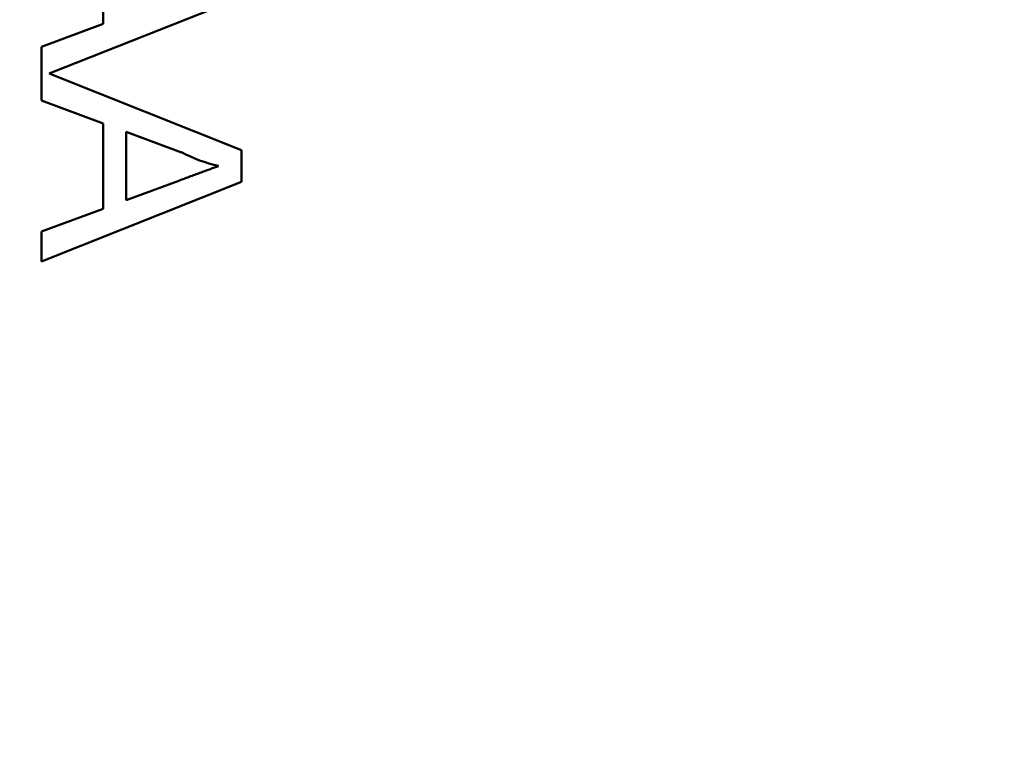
# Model space of a CAD drawing. Header units: millimetres. Extents: x 37 to 395, y 164 to 266.
# Tile 15 of 47: x 340.877 to 342.107, y 203.93 to 204.83. Entities that reach past the tile are written whole.
import ezdxf

# ---------------------------------------------------------------- set-up
doc = ezdxf.new("R2010")
doc.units = ezdxf.units.MM
doc.header["$LTSCALE"] = 0.75
doc.layers.add('Visible', color=7, linetype='Continuous', lineweight=50)
doc.layers.add('尺寸标注', color=3, linetype='Continuous', lineweight=25)
doc.styles.get("Standard").update_dxf_attribs({"font": 'arial.ttf'})
doc.dimstyles.new('Dim-ISO-25', dxfattribs={"dimtxt": 3.5, "dimasz": 3.5, "dimexe": 2.1, "dimexo": 2.1, "dimgap": 1.4, "dimtad": 1, "dimzin": 12, "dimdsep": 46, "dimtxsty": 'Standard', "dimcen": 0, "dimazin": 3, "dimtp": 0.1, "dimtm": 0.1, "dimtfac": 0.714286, "dimtmove": 0, "dimatfit": 3, "dimfxl": 1, "dimtzin": 12, "dimarcsym": 0})

# ---------------------------------------------------------------- blocks, each defined once
blk = doc.blocks.new('*D20')
at = {"layer": 'Defpoints', "color": 0, "transparency": 16777216}
for p in [(318.6376, 220.4329), (358.784, 187.735), (392.6929, 187.735)]:
    blk.add_point(p, dxfattribs=at)
at = {"layer": '尺寸标注', "color": 0, "lineweight": -2, "transparency": 16777216}
for p, q in [((320.7376, 220.4329), (394.7929, 220.4329)), ((392.6929, 216.9329), (392.6929, 191.235)), ((360.884, 187.735), (394.7929, 187.735))]:
    blk.add_line(p, q, dxfattribs=at)
at = {"layer": '尺寸标注', "color": 0, "transparency": 16777216}
for points in [[(392.1096, 216.9329), (393.2763, 216.9329), (392.6929, 220.4329)], [(392.1096, 191.235), (393.2763, 191.235), (392.6929, 187.735)]]:
    blk.add_solid(points, dxfattribs=at)
at = {"layer": '尺寸标注', "color": 0, "transparency": 16777216, "insert": (390.0156, 204.0839), "char_height": 2.5, "attachment_point": 5, "rotation": 90}
blk.add_mtext('32.7', dxfattribs=at)

msp = doc.modelspace()

# ---------------------------------------------------------------- linework, layer by layer
at = {"layer": 'Visible'}
for p, q in [((340.9813, 204.8247), (340.9813, 204.9313)), ((341.1544, 204.8581), (340.9138, 204.7626)), ((340.9044, 204.7963), (340.9813, 204.8247)), ((340.9044, 204.729), (340.9044, 204.7963)), ((340.9138, 204.7626), (341.1544, 204.6671)), ((340.9813, 204.7005), (340.9044, 204.729)), ((340.9813, 204.5939), (340.9813, 204.7005)), ((341.0794, 204.6643), (341.0102, 204.6899)), ((341.0102, 204.6899), (341.0102, 204.6046)), ((341.1544, 204.6671), (341.1544, 204.6273)), ((341.1544, 204.6273), (340.9044, 204.5281)), ((341.0102, 204.6046), (341.0759, 204.6288)), ((340.9044, 204.5655), (340.9813, 204.5939)), ((340.9044, 204.5281), (340.9044, 204.5655))]:
    msp.add_line(p, q, dxfattribs=at)
msp.add_arc((341.1672, 204.8309), 0.1883, 242.1865, 257.2078, dxfattribs=at)
msp.add_open_spline([(341.0759, 204.6288), (341.0784, 204.6298), (341.0834, 204.6316), (341.0906, 204.6343), (341.0974, 204.6368), (341.1038, 204.6392), (341.1098, 204.6414), (341.1154, 204.6434), (341.1206, 204.6454), (341.1239, 204.6466), (341.1255, 204.6472)], degree=3, knots=[0, 0, 0, 0, 0.153148, 0.299433, 0.436426, 0.565671, 0.686508, 0.799269, 0.903395, 1, 1, 1, 1], dxfattribs=at)

# ---------------------------------------------------------------- dimensions: what is measured, and where the dimension line sits
at = {"layer": '尺寸标注'}
dim = msp.add_linear_dim(base=(392.6929, 187.735), p1=(318.6376, 220.4329), p2=(358.784, 187.735), angle=90, dimstyle='Dim-ISO-25', override={"dimtxt": 2.5, "dimtoh": 1}, dxfattribs=at)
dim.commit()
dim.dimension.update_dxf_attribs({"geometry": '*D20', "text_midpoint": (390.0156, 204.0839)})

doc.saveas('drawing.dxf')
